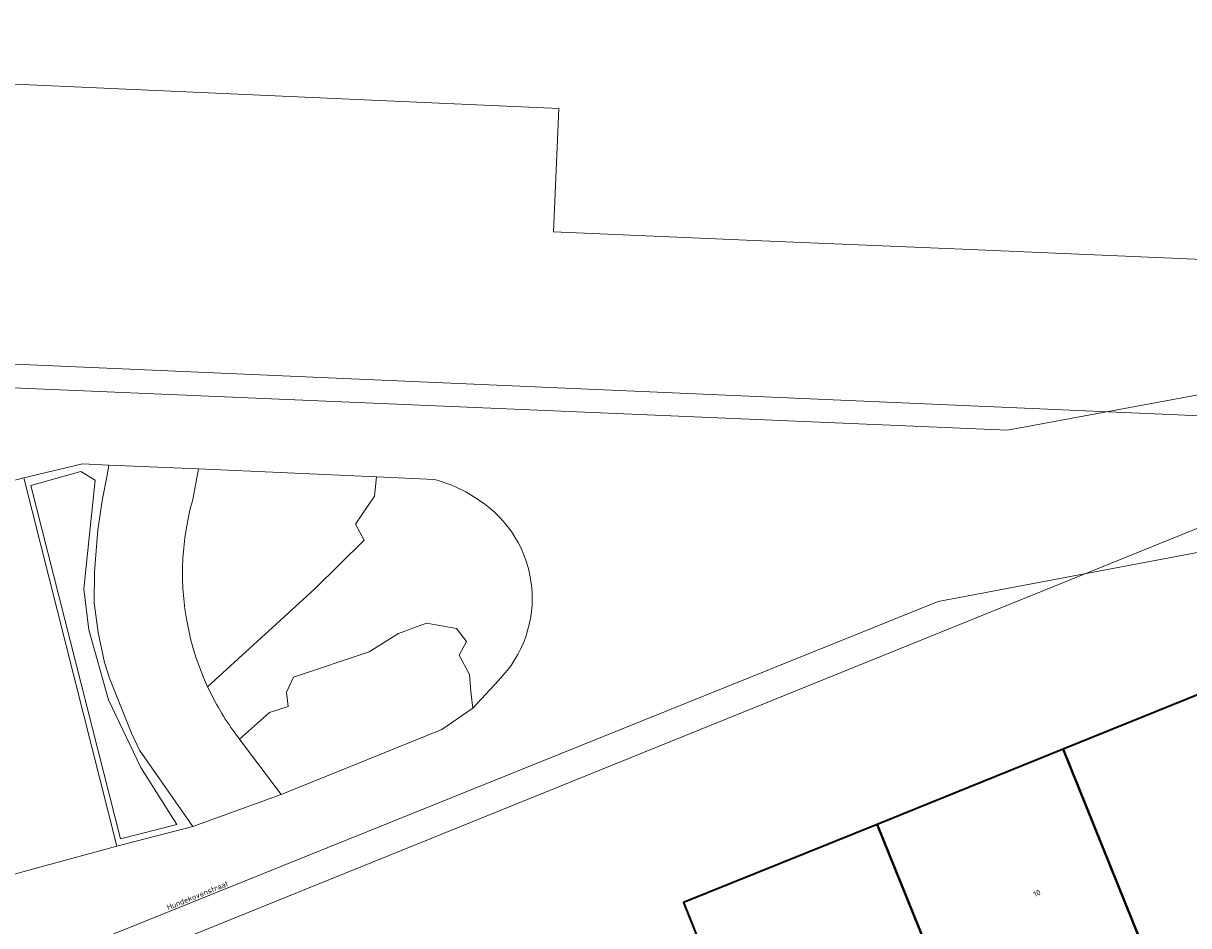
# Model space of a CAD drawing. Header units: metres. Extents: x 237319 to 238937, y 510065 to 511489.
# Tile 111 of 176: x 237941 to 237978, y 511115 to 511145. Entities that reach past the tile are written whole.
import ezdxf
from ezdxf.enums import TextEntityAlignment as Align

# ---------------------------------------------------------------- set-up
doc = ezdxf.new("R2010")
doc.units = ezdxf.units.M
for name, color, linetype, lineweight in [('B-WE-FV-GELEIDING_WILDRASTER-G', 252, 'Continuous', 18), ('B-WE-GR-BEPLANTING_CULTUUR_BODEMBEDEKKER-GV', 252, 'Continuous', 18), ('B-WE-GR-BEPLANTING_CULTUUR_HEESTERS-GV', 252, 'Continuous', 18), ('B-WE-GR-HAAG-GV', 252, 'Continuous', 13), ('B-WE-KG-GRENS_PERCEEL-GV', 252, 'Continuous', 18), ('B-WE-OG-BEBOUWING-GV', 252, 'Continuous', 35), ('B-WE-OG-BEBOUWING-T18', 252, 'Continuous', 18), ('B-WE-OG-TERREIN_ERF-GV', 252, 'Continuous', 18), ('B-WE-OG-TOPOGRAFIE-T18', 252, 'Continuous', 18), ('B-WE-VH-OPENVERHARDING-GV', 252, 'Continuous', 18)]:
    doc.layers.add(name, color=color, linetype=linetype, lineweight=lineweight)
doc.styles.add('NLCS-ISO-M100-T18', font='NLCS-ISO.ttf', dxfattribs={"height": 0.18})

# ---------------------------------------------------------------- blocks, each defined once
blk = doc.blocks.new('brk-2025')
at = {"layer": 'B-WE-KG-GRENS_PERCEEL-GV', "flags": 128}
for points in [[(237984.548, 511133.662), (237972.404, 511131.406), (237911.973, 511133.985), (237911.356, 511137.873), (237910.816, 511141.772), (237910.354, 511145.681), (237909.969, 511149.599), (237909.661, 511153.524), (237909.432, 511157.453), (237909.28, 511161.387), (237909.207, 511165.323), (237909.211, 511169.259), (237909.293, 511173.195), (237909.454, 511177.128), (237909.692, 511181.058), (237910.008, 511184.981), (237910.401, 511188.898), (237910.872, 511192.806), (237911.421, 511196.704), (237912.046, 511200.591), (237967.588, 511185.894), (237970.816, 511194.568), (237984.675, 511189.897)], [(237924.421, 511090.875), (237922.98, 511094.435), (237921.61, 511098.023), (237920.311, 511101.637), (237919.085, 511105.277), (237970.171, 511125.873), (237985.48, 511128.769)]]:
    blk.add_lwpolyline(points, dxfattribs=at)
blk = doc.blocks.new('bgt-2025')
at = {"layer": 'B-WE-GR-BEPLANTING_CULTUUR_BODEMBEDEKKER-GV', "flags": 128}
blk.add_lwpolyline([(237946.58, 511123.123), (237950.038, 511126.284), (237951.63, 511127.854), (237951.356, 511128.375), (237951.965, 511129.282), (237952.03, 511129.902), (237946.288, 511130.166), (237946.098, 511129.167)], dxfattribs=at)
at = {"layer": 'B-WE-GR-BEPLANTING_CULTUUR_BODEMBEDEKKER-GV'}
for points in [[(237946.098, 511129.167, 0.027539), (237945.895, 511128.264)], [(237945.895, 511128.264, 0.151812), (237946.58, 511123.123)]]:
    blk.add_lwpolyline(points, format="xyb", dxfattribs=at)
at = {"layer": 'B-WE-GR-BEPLANTING_CULTUUR_HEESTERS-GV', "flags": 128}
for points in [[(237943.861, 511122.272), (237943.417, 511123.395), (237943.255, 511123.901), (237943.042, 511124.878), (237942.92, 511125.831), (237942.931, 511126.84), (237943.033, 511128.188), (237943.184, 511129.195), (237943.325, 511129.902), (237943.393, 511130.275), (237942.544, 511130.326), (237940.645, 511129.87), (237943.652, 511117.974), (237946.098, 511118.606), (237944.382, 511121.078), (237944.122, 511121.624)], [(237940.875, 511129.624), (237943.768, 511118.214), (237945.591, 511118.677), (237944.424, 511120.515), (237943.385, 511122.705), (237942.745, 511124.958), (237942.585, 511126.284), (237942.953, 511129.8), (237942.49, 511130.072)], [(237940.875, 511129.624), (237942.49, 511130.072), (237942.953, 511129.8), (237942.585, 511126.284), (237942.745, 511124.958), (237943.385, 511122.705), (237944.424, 511120.515), (237945.591, 511118.677), (237943.768, 511118.214)], [(237948.95, 511119.642), (237954.146, 511121.745), (237955.141, 511122.433), (237955.081, 511122.968), (237955.039, 511123.515), (237954.702, 511124.146), (237954.934, 511124.588), (237954.618, 511125.009), (237953.65, 511125.177), (237952.746, 511124.841), (237951.799, 511124.251), (237949.358, 511123.431), (237949.127, 511122.947), (237949.176, 511122.481), (237948.58, 511122.295), (237947.607, 511121.434)]]:
    blk.add_lwpolyline(points, close=True, dxfattribs=at)
for points in [[(237953.892, 511129.817), (237952.03, 511129.902), (237951.965, 511129.282), (237951.356, 511128.375), (237951.63, 511127.854), (237950.038, 511126.284), (237946.58, 511123.123)], [(237947.458, 511121.633), (237947.607, 511121.434), (237948.58, 511122.295), (237949.176, 511122.481), (237949.127, 511122.947), (237949.358, 511123.431), (237951.799, 511124.251), (237952.746, 511124.841), (237953.65, 511125.177), (237954.618, 511125.009), (237954.934, 511124.588), (237954.702, 511124.146), (237955.039, 511123.515), (237955.081, 511122.968), (237955.141, 511122.433), (237955.971, 511123.329)]]:
    blk.add_lwpolyline(points, dxfattribs=at)
at = {"layer": 'B-WE-GR-BEPLANTING_CULTUUR_HEESTERS-GV'}
for points in [[(237955.341, 511129.148, 0.096145), (237953.892, 511129.817)], [(237955.971, 511123.329, 0.475476), (237955.341, 511129.148)], [(237946.58, 511123.123, 0.04978), (237947.458, 511121.633)]]:
    blk.add_lwpolyline(points, format="xyb", dxfattribs=at)
at = {"layer": 'B-WE-GR-HAAG-GV', "flags": 128}
blk.add_lwpolyline([(237940.875, 511129.624), (237943.768, 511118.214), (237945.591, 511118.677), (237944.424, 511120.515), (237943.385, 511122.705), (237942.745, 511124.958), (237942.585, 511126.284), (237942.953, 511129.8), (237942.49, 511130.072)], close=True, dxfattribs=at)
at = {"layer": 'B-WE-OG-BEBOUWING-GV', "flags": 128}
for points in [[(237980.219, 511123.537), (237974.201, 511121.105), (237978.21, 511111.185), (237982.091, 511112.758), (237983.367, 511109.606), (237985.501, 511110.471)], [(237978.21, 511111.185), (237974.201, 511121.105), (237968.197, 511118.678), (237973.481, 511105.605), (237975.609, 511106.462), (237974.34, 511109.616)], [(237962.692, 511114.296), (237962.922, 511114.389), (237966.187, 511106.312), (237966.379, 511106.39), (237970.055, 511107.882), (237971.353, 511104.748), (237971.732, 511104.901), (237973.304, 511105.534), (237973.481, 511105.605), (237968.197, 511118.678), (237961.942, 511116.15)]]:
    blk.add_lwpolyline(points, close=True, dxfattribs=at)
at = {"layer": 'B-WE-OG-TERREIN_ERF-GV', "flags": 128}
for points in [[(237984.161, 511136.691), (237977.464, 511136.976), (237970.954, 511137.254), (237964.474, 511137.529), (237957.747, 511137.816), (237957.917, 511141.802), (237951.65, 511142.082), (237945.161, 511142.372), (237938.42, 511142.673), (237938.126, 511133.642), (237980.111, 511131.808)], [(237978.951, 511128.408), (237941.849, 511113.386), (237952.322, 511087.33), (237953.484, 511086.727), (237955.342, 511087.238), (237988.115, 511108.418)], [(237962.692, 511114.296), (237961.942, 511116.15), (237968.197, 511118.678), (237974.201, 511121.105), (237980.219, 511123.537)]]:
    blk.add_lwpolyline(points, dxfattribs=at)
at = {"layer": 'B-WE-VH-OPENVERHARDING-GV', "flags": 128}
for points in [[(237940.613, 511112.885), (237941.849, 511113.386), (237978.951, 511128.408), (237989.523, 511130.433), (237988.844, 511133.49), (237980.111, 511131.808), (237938.126, 511133.642), (237936.463, 511132.971), (237935.957, 511132.994), (237935.76, 511128.615), (237940.645, 511129.87), (237942.544, 511130.326)], [(237942.544, 511130.326), (237943.393, 511130.275), (237946.288, 511130.166), (237952.03, 511129.902), (237953.892, 511129.817)], [(237946.098, 511129.167), (237946.288, 511130.166), (237943.393, 511130.275), (237943.325, 511129.902), (237943.184, 511129.195), (237943.033, 511128.188), (237942.931, 511126.84), (237942.92, 511125.831), (237943.042, 511124.878), (237943.255, 511123.901), (237943.417, 511123.395)], [(237943.417, 511123.395), (237943.861, 511122.272), (237944.122, 511121.624), (237944.382, 511121.078), (237946.098, 511118.606), (237948.95, 511119.642), (237947.607, 511121.434), (237947.458, 511121.633)], [(237955.971, 511123.329), (237955.141, 511122.433), (237954.146, 511121.745), (237948.95, 511119.642), (237946.098, 511118.606), (237943.652, 511117.974), (237938.75, 511116.642), (237937.477, 511113.82)]]:
    blk.add_lwpolyline(points, dxfattribs=at)
blk.add_lwpolyline([(237940.645, 511129.87), (237935.76, 511128.615), (237938.75, 511116.642), (237943.652, 511117.974)], close=True, dxfattribs=at)
at = {"layer": 'B-WE-VH-OPENVERHARDING-GV'}
for points in [[(237953.892, 511129.817, -0.096145), (237955.341, 511129.148)], [(237945.895, 511128.264, -0.027539), (237946.098, 511129.167)], [(237955.341, 511129.148, -0.475476), (237955.971, 511123.329)], [(237946.58, 511123.123, -0.151812), (237945.895, 511128.264)], [(237947.458, 511121.633, -0.04978), (237946.58, 511123.123)]]:
    blk.add_lwpolyline(points, format="xyb", dxfattribs=at)
at = {"layer": 'B-WE-KG-GRENS_PERCEEL-GV'}
blk.add_blockref('brk-2025', (0, 0), dxfattribs=at)
at = {"layer": 'B-WE-OG-BEBOUWING-T18', "style": 'NLCS-ISO-M100-T18'}
blk.add_text('10', height=0.18, rotation=22.1, dxfattribs=at).set_placement((237973.36, 511116.456), align=Align.MIDDLE)
at = {"layer": 'B-WE-OG-TOPOGRAFIE-T18', "style": 'NLCS-ISO-M100-T18'}
blk.add_text('Hundekovenstraat', height=0.18, rotation=22, dxfattribs=at).set_placement((237946.255, 511116.385), align=Align.MIDDLE)

msp = doc.modelspace()

# ---------------------------------------------------------------- block references
at = {"layer": 'B-WE-FV-GELEIDING_WILDRASTER-G'}
msp.add_blockref('bgt-2025', (0, 0), dxfattribs=at)

doc.saveas('drawing.dxf')
